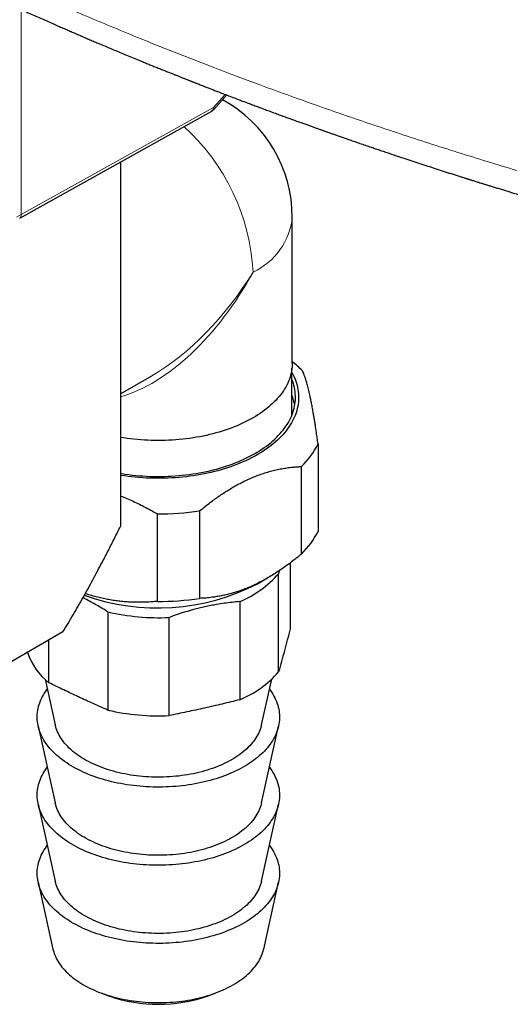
# Model space of a CAD drawing. Header units: millimetres. Extents: x 8 to 1110, y 12 to 672.
# Tile 39 of 58: x 952 to 991, y 170 to 247. Entities that reach past the tile are written whole.
import ezdxf

# ---------------------------------------------------------------- set-up
doc = ezdxf.new("R2010")
doc.units = ezdxf.units.MM

msp = doc.modelspace()

# ---------------------------------------------------------------- linework, layer by layer
at = {"color": 8, "linetype": 'Continuous', "lineweight": 0}
for p, q in [((952.376, 232.038), (952.376, 248.107)), ((968.357, 241.462), (967.436, 240.434)), ((952.376, 232.038), (967.436, 240.434))]:
    msp.add_line(p, q, dxfattribs=at)
at = {"color": 7, "linetype": 'Continuous', "lineweight": 30}
for p, q in [((967.466, 240.283), (968.48, 241.415)), ((952.252, 231.764), (967.311, 240.159)), ((960.155, 236.169), (960.155, 207.603)), ((973.623, 220.396), (973.623, 231.827)), ((973.6, 216.331), (973.6, 219.999)), ((960.155, 217.99), (962.622, 219.414)), ((975.645, 214.071), (975.645, 207.212)), ((974.342, 205.437), (974.342, 212.296)), ((963.045, 201.723), (963.045, 208.582)), ((966.359, 208.818), (966.359, 201.959)), ((973.458, 204.739), (973.458, 199.585)), ((972.605, 204.133), (972.552, 203.897)), ((972.552, 196.203), (972.552, 203.897)), ((970.902, 203.105), (971.692, 203.562)), ((969.504, 201.707), (969.504, 194.013)), ((959.168, 200.899), (959.168, 193.205)), ((963.978, 192.775), (963.978, 200.469)), ((955.637, 199.337), (942.89, 191.978)), ((954.548, 195.348), (954.548, 198.708)), ((954.237, 195.624), (955.041, 192.047)), ((971.205, 192.047), (972.009, 195.624)), ((953.7, 191.954), (955.039, 185.929)), ((971.207, 185.929), (972.546, 191.954)), ((953.7, 185.83), (955.039, 179.805)), ((971.207, 179.805), (972.546, 185.83)), ((953.7, 179.706), (954.863, 174.472)), ((971.382, 174.472), (972.546, 179.706)), ((958.678, 171.019), (959.306, 170.79)), ((966.939, 170.79), (967.568, 171.019))]:
    msp.add_line(p, q, dxfattribs=at)
at = {"color": 8, "linetype": 'Continuous', "lineweight": 0, "flags": 128}
msp.add_lwpolyline([(952.004, 231.836), (952.376, 232.038)], dxfattribs=at)
at = {"color": 7, "linetype": 'Continuous', "lineweight": 30, "flags": 128}
for points in [[(973.623, 220.396), (973.619, 220.237), (973.608, 220.079), (973.59, 219.92), (973.565, 219.762), (973.533, 219.605), (973.494, 219.448), (973.447, 219.291), (973.393, 219.135), (973.333, 218.981), (973.265, 218.827), (973.19, 218.674), (973.109, 218.523), (973.021, 218.372), (972.925, 218.223), (972.824, 218.076), (972.715, 217.93), (972.6, 217.786), (972.478, 217.644), (972.35, 217.503), (972.216, 217.365), (972.075, 217.229), (971.929, 217.094), (971.776, 216.962), (971.617, 216.833), (971.453, 216.706), (971.283, 216.581), (971.107, 216.459), (970.926, 216.34), (970.739, 216.223), (970.547, 216.11), (970.351, 215.999), (970.149, 215.891), (969.942, 215.787), (969.731, 215.685), (969.515, 215.587), (969.295, 215.492), (969.07, 215.4), (968.841, 215.312), (968.609, 215.227), (968.373, 215.146), (968.133, 215.069), (967.89, 214.995), (967.643, 214.925), (967.394, 214.858), (967.141, 214.796), (966.886, 214.737), (966.628, 214.682), (966.367, 214.631), (966.105, 214.584), (965.84, 214.541), (965.574, 214.502), (965.306, 214.467), (965.036, 214.436), (964.765, 214.409), (964.493, 214.386), (964.22, 214.367), (963.947, 214.353), (963.672, 214.343), (963.398, 214.336), (963.123, 214.334), (962.848, 214.336), (962.573, 214.343), (962.299, 214.353), (962.025, 214.367), (961.752, 214.386), (961.48, 214.409), (961.209, 214.436), (960.94, 214.467), (960.672, 214.502), (960.405, 214.541), (960.155, 214.581)], [(973.6, 219.654), (973.612, 219.633), (973.695, 219.474), (973.771, 219.314), (973.839, 219.152), (973.901, 218.99), (973.954, 218.827), (974.001, 218.663), (974.04, 218.498), (974.071, 218.333), (974.095, 218.167), (974.112, 218.001), (974.121, 217.835), (974.122, 217.669), (974.116, 217.502), (974.103, 217.336), (974.082, 217.171), (974.053, 217.005), (974.017, 216.84), (973.973, 216.676), (973.922, 216.512), (973.864, 216.349), (973.798, 216.188), (973.725, 216.027), (973.644, 215.867), (973.557, 215.709), (973.462, 215.552), (973.36, 215.396), (973.251, 215.242), (973.135, 215.09), (973.013, 214.94), (972.883, 214.791), (972.747, 214.645), (972.604, 214.5), (972.455, 214.358), (972.299, 214.218), (972.137, 214.081), (971.969, 213.946), (971.795, 213.814), (971.615, 213.684), (971.429, 213.557), (971.238, 213.433), (971.04, 213.312), (970.838, 213.194), (970.63, 213.078), (970.417, 212.967), (970.199, 212.858), (969.976, 212.753), (969.748, 212.651), (969.516, 212.553), (969.28, 212.458), (969.039, 212.366), (968.794, 212.279), (968.546, 212.195), (968.293, 212.115), (968.037, 212.039), (967.778, 211.966), (967.515, 211.898), (967.25, 211.834), (966.982, 211.773), (966.711, 211.717), (966.437, 211.665), (966.162, 211.617), (965.884, 211.573), (965.604, 211.533), (965.323, 211.498), (965.04, 211.467), (964.756, 211.44), (964.47, 211.418), (964.184, 211.399), (963.897, 211.386), (963.61, 211.376), (963.322, 211.371), (963.034, 211.37), (962.746, 211.373), (962.458, 211.381), (962.171, 211.394), (961.885, 211.41), (961.599, 211.431), (961.314, 211.456), (961.031, 211.486), (960.749, 211.519), (960.468, 211.557), (960.19, 211.6), (960.155, 211.605)], [(960.155, 211.755), (960.257, 211.739), (960.529, 211.697), (960.803, 211.66), (961.078, 211.627), (961.355, 211.599), (961.633, 211.574), (961.913, 211.554), (962.193, 211.537), (962.473, 211.525), (962.754, 211.518), (963.036, 211.514), (963.317, 211.515), (963.599, 211.52), (963.88, 211.529), (964.16, 211.543), (964.44, 211.561), (964.719, 211.583), (964.996, 211.609), (965.273, 211.639), (965.548, 211.674), (965.821, 211.713), (966.092, 211.756), (966.362, 211.803), (966.629, 211.853), (966.894, 211.908), (967.156, 211.967), (967.416, 212.03), (967.672, 212.097), (967.926, 212.168), (968.176, 212.242), (968.422, 212.321), (968.665, 212.403), (968.905, 212.488), (969.14, 212.577), (969.371, 212.67), (969.598, 212.766), (969.82, 212.866), (970.038, 212.969), (970.251, 213.075), (970.459, 213.184), (970.662, 213.296), (970.86, 213.412), (971.053, 213.53), (971.24, 213.652), (971.422, 213.776), (971.598, 213.902), (971.768, 214.032), (971.933, 214.164), (972.091, 214.298), (972.243, 214.435), (972.389, 214.574), (972.528, 214.715), (972.661, 214.858), (972.788, 215.003), (972.908, 215.15), (973.021, 215.299), (973.127, 215.449), (973.227, 215.601), (973.319, 215.755), (973.405, 215.909), (973.484, 216.065), (973.555, 216.222), (973.619, 216.381), (973.677, 216.54), (973.726, 216.7), (973.769, 216.86), (973.804, 217.021), (973.832, 217.183), (973.853, 217.345), (973.866, 217.507), (973.872, 217.67), (973.871, 217.832), (973.862, 217.995), (973.846, 218.157), (973.823, 218.319), (973.792, 218.48), (973.754, 218.641), (973.708, 218.801), (973.656, 218.961), (973.6, 219.108)], [(961.671, 187.232), (961.417, 187.257), (961.165, 187.286), (960.914, 187.318), (960.665, 187.355), (960.417, 187.395), (960.171, 187.439), (959.928, 187.487), (959.687, 187.539), (959.448, 187.595), (959.212, 187.654), (958.979, 187.717), (958.749, 187.784), (958.523, 187.854), (958.299, 187.927), (958.079, 188.005), (957.863, 188.085), (957.651, 188.169), (957.443, 188.256), (957.238, 188.347), (957.039, 188.44), (956.843, 188.537), (956.653, 188.636), (956.467, 188.739), (956.285, 188.845), (956.109, 188.953), (955.938, 189.064), (955.773, 189.178), (955.612, 189.294), (955.458, 189.412), (955.308, 189.533), (955.165, 189.657), (955.027, 189.782), (954.896, 189.91), (954.77, 190.039), (954.651, 190.171), (954.537, 190.304), (954.43, 190.439), (954.33, 190.576), (954.236, 190.714), (954.148, 190.854), (954.067, 190.995), (953.993, 191.137), (953.925, 191.28), (953.864, 191.425), (953.81, 191.57), (953.762, 191.716), (953.722, 191.862), (953.688, 192.01), (953.662, 192.157), (953.642, 192.305), (953.629, 192.454), (953.623, 192.602), (953.624, 192.751), (953.632, 192.899), (953.648, 193.048), (953.67, 193.196), (953.698, 193.343), (953.734, 193.49), (953.777, 193.637), (953.827, 193.782), (953.883, 193.927), (953.946, 194.071), (954.016, 194.214), (954.093, 194.356), (954.176, 194.496), (954.266, 194.636), (954.362, 194.773), (954.413, 194.841)], [(971.833, 194.841), (971.916, 194.728), (972.01, 194.59), (972.098, 194.45), (972.179, 194.309), (972.253, 194.167), (972.321, 194.024), (972.382, 193.88), (972.436, 193.734), (972.483, 193.588), (972.524, 193.442), (972.557, 193.295), (972.584, 193.147), (972.604, 192.999), (972.617, 192.85), (972.622, 192.702), (972.621, 192.553), (972.613, 192.405), (972.598, 192.257), (972.576, 192.109), (972.547, 191.961), (972.511, 191.814), (972.468, 191.668), (972.419, 191.522), (972.362, 191.377), (972.299, 191.233), (972.229, 191.09), (972.153, 190.948), (972.069, 190.808), (971.98, 190.669), (971.883, 190.531), (971.781, 190.395), (971.672, 190.26), (971.556, 190.127), (971.435, 189.996), (971.307, 189.868), (971.173, 189.741), (971.034, 189.616), (970.889, 189.493), (970.738, 189.373), (970.581, 189.255), (970.419, 189.14), (970.251, 189.027), (970.079, 188.917), (969.901, 188.81), (969.718, 188.705), (969.531, 188.603), (969.338, 188.505), (969.142, 188.409), (968.94, 188.316), (968.735, 188.227), (968.525, 188.141), (968.312, 188.058), (968.094, 187.979), (967.873, 187.903), (967.649, 187.83), (967.421, 187.761), (967.19, 187.696), (966.956, 187.634), (966.719, 187.576), (966.48, 187.522), (966.238, 187.471), (965.994, 187.424), (965.747, 187.381), (965.499, 187.342), (965.249, 187.307), (964.998, 187.276), (964.745, 187.248), (964.491, 187.225), (964.236, 187.206), (963.98, 187.19), (963.723, 187.179), (963.466, 187.171), (963.209, 187.168), (962.952, 187.169), (962.695, 187.173), (962.438, 187.182), (962.181, 187.195), (961.926, 187.212), (961.671, 187.232)], [(961.877, 188.002), (961.643, 188.025), (961.409, 188.052), (961.177, 188.083), (960.946, 188.118), (960.718, 188.157), (960.491, 188.199), (960.267, 188.245), (960.045, 188.296), (959.826, 188.349), (959.61, 188.407), (959.396, 188.468), (959.186, 188.532), (958.979, 188.601), (958.776, 188.672), (958.576, 188.747), (958.381, 188.826), (958.189, 188.907), (958.002, 188.992), (957.819, 189.08), (957.64, 189.171), (957.466, 189.265), (957.297, 189.362), (957.133, 189.462), (956.974, 189.564), (956.82, 189.669), (956.672, 189.777), (956.529, 189.887), (956.392, 189.999), (956.261, 190.114), (956.135, 190.23), (956.016, 190.349), (955.902, 190.47), (955.795, 190.593), (955.694, 190.717), (955.599, 190.844), (955.511, 190.971), (955.429, 191.1), (955.354, 191.231), (955.285, 191.363), (955.223, 191.495), (955.168, 191.629), (955.119, 191.764), (955.078, 191.899), (955.043, 192.035), (955.041, 192.047)], [(971.205, 192.047), (971.186, 191.967), (971.148, 191.831), (971.103, 191.696), (971.051, 191.562), (970.993, 191.429), (970.927, 191.297), (970.855, 191.166), (970.777, 191.036), (970.692, 190.907), (970.6, 190.78), (970.502, 190.655), (970.398, 190.532), (970.288, 190.41), (970.171, 190.29), (970.048, 190.172), (969.92, 190.056), (969.786, 189.943), (969.646, 189.831), (969.5, 189.723), (969.349, 189.616), (969.193, 189.513), (969.031, 189.411), (968.865, 189.313), (968.693, 189.218), (968.517, 189.125), (968.336, 189.036), (968.151, 188.949), (967.961, 188.866), (967.768, 188.786), (967.57, 188.709), (967.369, 188.636), (967.163, 188.566), (966.955, 188.5), (966.743, 188.437), (966.528, 188.378), (966.31, 188.322), (966.09, 188.27), (965.867, 188.222), (965.641, 188.178), (965.414, 188.137), (965.184, 188.1), (964.953, 188.067), (964.72, 188.038), (964.486, 188.014), (964.251, 187.992), (964.014, 187.975), (963.777, 187.962), (963.54, 187.953), (963.302, 187.948), (963.063, 187.947), (962.825, 187.95), (962.587, 187.957), (962.35, 187.968), (962.113, 187.983), (961.877, 188.002)], [(961.671, 181.108), (961.417, 181.133), (961.165, 181.162), (960.914, 181.194), (960.665, 181.231), (960.417, 181.271), (960.171, 181.315), (959.928, 181.363), (959.687, 181.415), (959.448, 181.471), (959.212, 181.53), (958.979, 181.593), (958.749, 181.66), (958.523, 181.73), (958.299, 181.803), (958.079, 181.881), (957.863, 181.961), (957.651, 182.045), (957.443, 182.132), (957.238, 182.223), (957.039, 182.316), (956.843, 182.413), (956.653, 182.512), (956.467, 182.615), (956.285, 182.721), (956.109, 182.829), (955.938, 182.94), (955.773, 183.053), (955.612, 183.17), (955.458, 183.288), (955.308, 183.409), (955.165, 183.533), (955.027, 183.658), (954.896, 183.786), (954.77, 183.915), (954.651, 184.047), (954.537, 184.18), (954.43, 184.315), (954.33, 184.452), (954.236, 184.59), (954.148, 184.73), (954.067, 184.871), (953.993, 185.013), (953.925, 185.156), (953.864, 185.301), (953.81, 185.446), (953.762, 185.592), (953.722, 185.738), (953.688, 185.886), (953.662, 186.033), (953.642, 186.181), (953.629, 186.33), (953.623, 186.478), (953.624, 186.627), (953.632, 186.775), (953.648, 186.923), (953.67, 187.071), (953.698, 187.219), (953.734, 187.366), (953.777, 187.513), (953.827, 187.658), (953.883, 187.803), (953.946, 187.947), (954.016, 188.09), (954.093, 188.232), (954.176, 188.372), (954.266, 188.512), (954.362, 188.649), (954.418, 188.724)], [(971.828, 188.724), (971.916, 188.604), (972.01, 188.466), (972.098, 188.326), (972.179, 188.185), (972.253, 188.043), (972.321, 187.9), (972.382, 187.756), (972.436, 187.61), (972.483, 187.464), (972.524, 187.318), (972.557, 187.171), (972.584, 187.023), (972.604, 186.875), (972.617, 186.726), (972.622, 186.578), (972.621, 186.429), (972.613, 186.281), (972.598, 186.133), (972.576, 185.985), (972.547, 185.837), (972.511, 185.69), (972.468, 185.544), (972.419, 185.398), (972.362, 185.253), (972.299, 185.109), (972.229, 184.966), (972.153, 184.824), (972.069, 184.684), (971.98, 184.545), (971.883, 184.407), (971.781, 184.271), (971.672, 184.136), (971.556, 184.003), (971.435, 183.872), (971.307, 183.743), (971.173, 183.617), (971.034, 183.492), (970.889, 183.369), (970.738, 183.249), (970.581, 183.131), (970.419, 183.016), (970.251, 182.903), (970.079, 182.793), (969.901, 182.686), (969.718, 182.581), (969.531, 182.479), (969.338, 182.381), (969.142, 182.285), (968.94, 182.192), (968.735, 182.103), (968.525, 182.017), (968.312, 181.934), (968.094, 181.855), (967.873, 181.779), (967.649, 181.706), (967.421, 181.637), (967.19, 181.572), (966.956, 181.51), (966.719, 181.452), (966.48, 181.398), (966.238, 181.347), (965.994, 181.3), (965.747, 181.257), (965.499, 181.218), (965.249, 181.183), (964.998, 181.152), (964.745, 181.124), (964.491, 181.101), (964.236, 181.082), (963.98, 181.066), (963.723, 181.055), (963.466, 181.047), (963.209, 181.044), (962.952, 181.045), (962.695, 181.049), (962.438, 181.058), (962.181, 181.071), (961.926, 181.088), (961.671, 181.108)], [(961.877, 181.878), (961.643, 181.901), (961.409, 181.928), (961.177, 181.959), (960.946, 181.994), (960.718, 182.033), (960.491, 182.075), (960.267, 182.121), (960.045, 182.171), (959.826, 182.225), (959.61, 182.283), (959.396, 182.344), (959.186, 182.408), (958.979, 182.477), (958.776, 182.548), (958.576, 182.623), (958.381, 182.702), (958.189, 182.783), (958.002, 182.868), (957.819, 182.956), (957.64, 183.047), (957.466, 183.141), (957.297, 183.238), (957.133, 183.337), (956.974, 183.44), (956.82, 183.545), (956.672, 183.652), (956.529, 183.763), (956.392, 183.875), (956.261, 183.99), (956.135, 184.106), (956.016, 184.225), (955.902, 184.346), (955.795, 184.469), (955.694, 184.593), (955.599, 184.72), (955.511, 184.847), (955.429, 184.976), (955.354, 185.107), (955.285, 185.238), (955.223, 185.371), (955.168, 185.505), (955.119, 185.64), (955.078, 185.775), (955.043, 185.911), (955.039, 185.929)], [(971.207, 185.929), (971.186, 185.843), (971.148, 185.707), (971.103, 185.572), (971.051, 185.438), (970.993, 185.305), (970.927, 185.173), (970.855, 185.042), (970.777, 184.912), (970.692, 184.783), (970.6, 184.656), (970.502, 184.531), (970.398, 184.407), (970.288, 184.286), (970.171, 184.166), (970.048, 184.048), (969.92, 183.932), (969.786, 183.819), (969.646, 183.707), (969.5, 183.599), (969.349, 183.492), (969.193, 183.388), (969.031, 183.287), (968.865, 183.189), (968.693, 183.094), (968.517, 183.001), (968.336, 182.912), (968.151, 182.825), (967.961, 182.742), (967.768, 182.662), (967.57, 182.585), (967.369, 182.512), (967.163, 182.442), (966.955, 182.376), (966.743, 182.313), (966.528, 182.254), (966.31, 182.198), (966.09, 182.146), (965.867, 182.098), (965.641, 182.053), (965.414, 182.013), (965.184, 181.976), (964.953, 181.943), (964.72, 181.914), (964.486, 181.889), (964.251, 181.868), (964.014, 181.851), (963.777, 181.838), (963.54, 181.829), (963.302, 181.824), (963.063, 181.823), (962.825, 181.826), (962.587, 181.833), (962.35, 181.844), (962.113, 181.859), (961.877, 181.878)], [(961.671, 174.984), (961.417, 175.009), (961.165, 175.038), (960.914, 175.07), (960.665, 175.107), (960.417, 175.147), (960.171, 175.191), (959.928, 175.239), (959.687, 175.291), (959.448, 175.347), (959.212, 175.406), (958.979, 175.469), (958.749, 175.535), (958.523, 175.606), (958.299, 175.679), (958.079, 175.756), (957.863, 175.837), (957.651, 175.921), (957.443, 176.008), (957.238, 176.098), (957.039, 176.192), (956.843, 176.289), (956.653, 176.388), (956.467, 176.491), (956.285, 176.596), (956.109, 176.705), (955.938, 176.816), (955.773, 176.929), (955.612, 177.046), (955.458, 177.164), (955.308, 177.285), (955.165, 177.409), (955.027, 177.534), (954.896, 177.662), (954.77, 177.791), (954.651, 177.923), (954.537, 178.056), (954.43, 178.191), (954.33, 178.328), (954.236, 178.466), (954.148, 178.606), (954.067, 178.747), (953.993, 178.889), (953.925, 179.032), (953.864, 179.176), (953.81, 179.322), (953.762, 179.468), (953.722, 179.614), (953.688, 179.762), (953.662, 179.909), (953.642, 180.057), (953.629, 180.206), (953.623, 180.354), (953.624, 180.503), (953.632, 180.651), (953.648, 180.799), (953.67, 180.947), (953.698, 181.095), (953.734, 181.242), (953.777, 181.389), (953.827, 181.534), (953.883, 181.679), (953.946, 181.823), (954.016, 181.966), (954.093, 182.108), (954.176, 182.248), (954.266, 182.388), (954.362, 182.525), (954.418, 182.6)], [(971.828, 182.6), (971.916, 182.48), (972.01, 182.342), (972.098, 182.202), (972.179, 182.061), (972.253, 181.919), (972.321, 181.776), (972.382, 181.632), (972.436, 181.486), (972.483, 181.34), (972.524, 181.194), (972.557, 181.046), (972.584, 180.899), (972.604, 180.751), (972.617, 180.602), (972.622, 180.454), (972.621, 180.305), (972.613, 180.157), (972.598, 180.009), (972.576, 179.861), (972.547, 179.713), (972.511, 179.566), (972.468, 179.419), (972.419, 179.274), (972.362, 179.129), (972.299, 178.985), (972.229, 178.842), (972.153, 178.7), (972.069, 178.56), (971.98, 178.42), (971.883, 178.283), (971.781, 178.147), (971.672, 178.012), (971.556, 177.879), (971.435, 177.748), (971.307, 177.619), (971.173, 177.492), (971.034, 177.368), (970.889, 177.245), (970.738, 177.125), (970.581, 177.007), (970.419, 176.892), (970.251, 176.779), (970.079, 176.669), (969.901, 176.561), (969.718, 176.457), (969.531, 176.355), (969.338, 176.257), (969.142, 176.161), (968.94, 176.068), (968.735, 175.979), (968.525, 175.893), (968.312, 175.81), (968.094, 175.731), (967.873, 175.655), (967.649, 175.582), (967.421, 175.513), (967.19, 175.448), (966.956, 175.386), (966.719, 175.328), (966.48, 175.274), (966.238, 175.223), (965.994, 175.176), (965.747, 175.133), (965.499, 175.094), (965.249, 175.059), (964.998, 175.028), (964.745, 175), (964.491, 174.977), (964.236, 174.958), (963.98, 174.942), (963.723, 174.931), (963.466, 174.923), (963.209, 174.92), (962.952, 174.921), (962.695, 174.925), (962.438, 174.934), (962.181, 174.947), (961.926, 174.963), (961.671, 174.984)], [(961.877, 175.754), (961.643, 175.777), (961.409, 175.804), (961.177, 175.835), (960.946, 175.87), (960.718, 175.909), (960.491, 175.951), (960.267, 175.997), (960.045, 176.047), (959.826, 176.101), (959.61, 176.159), (959.396, 176.22), (959.186, 176.284), (958.979, 176.353), (958.776, 176.424), (958.576, 176.499), (958.381, 176.578), (958.189, 176.659), (958.002, 176.744), (957.819, 176.832), (957.64, 176.923), (957.466, 177.017), (957.297, 177.114), (957.133, 177.213), (956.974, 177.316), (956.82, 177.421), (956.672, 177.528), (956.529, 177.638), (956.392, 177.751), (956.261, 177.866), (956.135, 177.982), (956.016, 178.101), (955.902, 178.222), (955.795, 178.345), (955.694, 178.469), (955.599, 178.596), (955.511, 178.723), (955.429, 178.852), (955.354, 178.983), (955.285, 179.114), (955.223, 179.247), (955.168, 179.381), (955.119, 179.516), (955.078, 179.651), (955.043, 179.787), (955.039, 179.805)], [(971.207, 179.805), (971.186, 179.719), (971.148, 179.583), (971.103, 179.448), (971.051, 179.314), (970.993, 179.181), (970.927, 179.049), (970.855, 178.918), (970.777, 178.788), (970.692, 178.659), (970.6, 178.532), (970.502, 178.407), (970.398, 178.283), (970.288, 178.162), (970.171, 178.042), (970.048, 177.924), (969.92, 177.808), (969.786, 177.695), (969.646, 177.583), (969.5, 177.474), (969.349, 177.368), (969.193, 177.264), (969.031, 177.163), (968.865, 177.065), (968.693, 176.97), (968.517, 176.877), (968.336, 176.788), (968.151, 176.701), (967.961, 176.618), (967.768, 176.538), (967.57, 176.461), (967.369, 176.388), (967.163, 176.318), (966.955, 176.252), (966.743, 176.189), (966.528, 176.13), (966.31, 176.074), (966.09, 176.022), (965.867, 175.974), (965.641, 175.929), (965.414, 175.889), (965.184, 175.852), (964.953, 175.819), (964.72, 175.79), (964.486, 175.765), (964.251, 175.744), (964.014, 175.727), (963.777, 175.714), (963.54, 175.705), (963.302, 175.7), (963.063, 175.699), (962.825, 175.702), (962.587, 175.709), (962.35, 175.72), (962.113, 175.735), (961.877, 175.754)], [(954.863, 174.472), (954.881, 174.397), (954.919, 174.259), (954.964, 174.122), (955.015, 173.987), (955.074, 173.851), (955.139, 173.717), (955.211, 173.585), (955.289, 173.453), (955.374, 173.323), (955.466, 173.194), (955.564, 173.067), (955.668, 172.941), (955.779, 172.818), (955.895, 172.696), (956.018, 172.576), (956.147, 172.458), (956.282, 172.343), (956.422, 172.23), (956.568, 172.119), (956.719, 172.011), (956.876, 171.905), (957.038, 171.802), (957.205, 171.702), (957.377, 171.604), (957.554, 171.509), (957.736, 171.418), (957.922, 171.329), (958.112, 171.244), (958.307, 171.162), (958.506, 171.083), (958.708, 171.008), (958.914, 170.935), (959.124, 170.867), (959.337, 170.802), (959.554, 170.74), (959.773, 170.683), (959.995, 170.628), (960.22, 170.578), (960.447, 170.531), (960.676, 170.489), (960.908, 170.45), (961.141, 170.415), (961.376, 170.383), (961.613, 170.356), (961.85, 170.333)], [(961.85, 170.333), (962.089, 170.314), (962.329, 170.298), (962.569, 170.287), (962.81, 170.28), (963.051, 170.277), (963.292, 170.277), (963.533, 170.282), (963.774, 170.291), (964.014, 170.304), (964.253, 170.321), (964.491, 170.342), (964.729, 170.367), (964.964, 170.395), (965.199, 170.428), (965.431, 170.465), (965.662, 170.505), (965.891, 170.55), (966.117, 170.598), (966.34, 170.65), (966.561, 170.705), (966.78, 170.765), (966.995, 170.828), (967.206, 170.894), (967.415, 170.964), (967.62, 171.038), (967.821, 171.114), (968.018, 171.195), (968.211, 171.278), (968.399, 171.365), (968.584, 171.454), (968.763, 171.547), (968.938, 171.643), (969.108, 171.742), (969.274, 171.843), (969.433, 171.947), (969.588, 172.054), (969.737, 172.163), (969.881, 172.275), (970.019, 172.389), (970.151, 172.506), (970.278, 172.624), (970.398, 172.745), (970.512, 172.867), (970.62, 172.992), (970.722, 173.118), (970.817, 173.246), (970.906, 173.375), (970.989, 173.506), (971.065, 173.638), (971.134, 173.771), (971.196, 173.906), (971.252, 174.041), (971.301, 174.178), (971.343, 174.315), (971.378, 174.452), (971.382, 174.472)]]:
    msp.add_lwpolyline(points, dxfattribs=at)
at = {"color": 7, "linetype": 'Continuous', "lineweight": 30}
for centre, radius, start, end in [((963.123, 231.827), 10.5, 0, 61.39799), ((968.254, 213.695), 8.677, 44.71826, 51.77762), ((970.008, 216.446), 3.87, 9.84728, 21.81228), ((969.817, 216.982), 6.514, 313.99126, 333.45271), ((963.134, 230.712), 22.129, 269.77, 278.38172), ((969.884, 210.074), 6.432, 313.86608, 333.57789), ((966.338, 209.332), 8.256, 292.54931, 318.82717), ((963.059, 218.437), 17.221, 250.53063, 297.09269), ((963.137, 223.81), 22.087, 269.76173, 278.38999), ((963.11, 217.9), 17.453, 256.94808, 272.85005), ((957.682, 199.376), 5.103, 198.82322, 232.11309), ((966.338, 201.638), 8.256, 292.54931, 318.82717), ((963.11, 210.206), 17.453, 256.94808, 272.85005), ((963.123, 181.78), 11.634, 250.849, 289.151)]:
    msp.add_arc(centre, radius, start, end, dxfattribs=at)
at = {"color": 8, "linetype": 'Continuous', "lineweight": 0}
for centre, radius, start, end in [((967.146, 240.4), 0.292, 304.52043, 6.70172), ((954.124, 226.704), 16.445, 2.91719, 48.05297), ((952.086, 232.004), 0.292, 304.46143, 6.70764), ((968.364, 232.354), 5.285, 294.40146, 354.2784)]:
    msp.add_arc(centre, radius, start, end, dxfattribs=at)
for major_axis, start_param, end_param in [((7.269, 13.762), 3.619737, 4.691687), ((8.284, 13.176), 3.947686, 4.733165)]:
    msp.add_ellipse((963.123, 231.827), major_axis=major_axis, ratio=0.550548, start_param=start_param, end_param=end_param, dxfattribs=at)
at = {"color": 7, "linetype": 'Continuous', "lineweight": 30}
for points, knots in [([(944.205, 251.942), (944.212, 251.938), (944.292, 251.899), (944.439, 251.828), (944.63, 251.735), (944.795, 251.654), (944.936, 251.586), (945.061, 251.525), (945.173, 251.471), (945.27, 251.424), (945.352, 251.384), (945.416, 251.353), (945.466, 251.329), (945.508, 251.309), (945.549, 251.289), (945.621, 251.254), (945.731, 251.201), (945.876, 251.132), (946.03, 251.057), (946.193, 250.979), (946.368, 250.896), (946.57, 250.799), (946.799, 250.69), (947.058, 250.567), (947.336, 250.435), (947.631, 250.295), (947.939, 250.15), (948.433, 249.917), (949.114, 249.599), (949.984, 249.196), (950.867, 248.79), (951.631, 248.443), (952.272, 248.153), (952.78, 247.925), (953.279, 247.702), (953.771, 247.483), (954.251, 247.27), (954.72, 247.063), (955.154, 246.873), (955.554, 246.698), (955.922, 246.538), (956.274, 246.386), (956.61, 246.24), (956.93, 246.102), (957.251, 245.965), (957.583, 245.822), (957.94, 245.67), (958.317, 245.51), (958.714, 245.342), (959.13, 245.167), (959.567, 244.983), (960.028, 244.791), (960.514, 244.589), (961.026, 244.377), (961.482, 244.189), (961.878, 244.027), (962.207, 243.893), (962.534, 243.759), (962.866, 243.625), (963.196, 243.492), (963.523, 243.36), (963.832, 243.236), (964.123, 243.119), (964.396, 243.01), (964.651, 242.908), (964.889, 242.814), (965.081, 242.738), (965.232, 242.678), (965.345, 242.633), (965.449, 242.592), (965.541, 242.556), (965.618, 242.526), (965.678, 242.502), (965.729, 242.482), (965.78, 242.462), (965.84, 242.439), (965.913, 242.41), (966.005, 242.374), (966.116, 242.33), (966.247, 242.279), (966.395, 242.221), (966.554, 242.159), (966.72, 242.094), (966.926, 242.014), (967.172, 241.919), (967.462, 241.806), (967.8, 241.676), (968.188, 241.527), (968.631, 241.357), (969.094, 241.181), (969.521, 241.019), (969.908, 240.873), (970.251, 240.743), (970.604, 240.611), (970.966, 240.476), (971.331, 240.34), (971.713, 240.198), (972.106, 240.053), (972.505, 239.907), (972.888, 239.766), (973.259, 239.631), (973.616, 239.501), (973.96, 239.376), (974.287, 239.258), (974.599, 239.146), (974.893, 239.04), (975.17, 238.941), (975.429, 238.849), (975.673, 238.762), (975.904, 238.68), (976.132, 238.599), (976.367, 238.516), (976.615, 238.428), (976.879, 238.336), (977.158, 238.238), (977.452, 238.135), (977.777, 238.022), (978.133, 237.898), (978.522, 237.764), (978.931, 237.623), (979.359, 237.476), (979.774, 237.334), (980.172, 237.199), (980.549, 237.071), (980.933, 236.941), (981.318, 236.812), (981.793, 236.653), (982.354, 236.466), (982.998, 236.253), (983.623, 236.048), (984.228, 235.85), (984.734, 235.686), (985.144, 235.553), (985.463, 235.451), (985.776, 235.35), (986.082, 235.253), (986.341, 235.17), (986.551, 235.103), (986.708, 235.053), (986.85, 235.008), (986.976, 234.968), (987.086, 234.933), (987.181, 234.903), (987.26, 234.878), (987.319, 234.86), (987.361, 234.847), (987.395, 234.836), (987.435, 234.823), (987.486, 234.807), (987.549, 234.787), (987.624, 234.764), (987.714, 234.735), (987.821, 234.702), (987.946, 234.663), (988.089, 234.618), (988.25, 234.568), (988.437, 234.509), (988.652, 234.442), (988.897, 234.366), (989.164, 234.284), (989.454, 234.194), (989.767, 234.098), (990.096, 233.997), (990.439, 233.892), (990.797, 233.783), (991.175, 233.668), (991.574, 233.547), (991.847, 233.465), (991.986, 233.423)], [0, 0, 0, 0, 0.000483, 0.005343, 0.009747, 0.013227, 0.016357, 0.019137, 0.021569, 0.023794, 0.025615, 0.027032, 0.028047, 0.028899, 0.029808, 0.030773, 0.033722, 0.037088, 0.0404, 0.043994, 0.04787, 0.052028, 0.057347, 0.063066, 0.069185, 0.075704, 0.082577, 0.08953, 0.108329, 0.127385, 0.146695, 0.166262, 0.177331, 0.188471, 0.199363, 0.209855, 0.220417, 0.230539, 0.240221, 0.248494, 0.256418, 0.263991, 0.271214, 0.278086, 0.284614, 0.291841, 0.299485, 0.307547, 0.316027, 0.324924, 0.334239, 0.343972, 0.354399, 0.365265, 0.376572, 0.383441, 0.390463, 0.397481, 0.404209, 0.411495, 0.418397, 0.424917, 0.431055, 0.436809, 0.44218, 0.447169, 0.451776, 0.4543, 0.456692, 0.458931, 0.460869, 0.462478, 0.46376, 0.464677, 0.465674, 0.466941, 0.468478, 0.470286, 0.472692, 0.475454, 0.478571, 0.481961, 0.485451, 0.489036, 0.494862, 0.500924, 0.507222, 0.516024, 0.525248, 0.534895, 0.544964, 0.551911, 0.559046, 0.566368, 0.573878, 0.581548, 0.589069, 0.597636, 0.605881, 0.613806, 0.621409, 0.628821, 0.635899, 0.642644, 0.649056, 0.655136, 0.660782, 0.666107, 0.67111, 0.675792, 0.680334, 0.685118, 0.690209, 0.695607, 0.701313, 0.707327, 0.713648, 0.721188, 0.729123, 0.737454, 0.746181, 0.755304, 0.762749, 0.770439, 0.778325, 0.786129, 0.793808, 0.807212, 0.820217, 0.832824, 0.845034, 0.856846, 0.86338, 0.869785, 0.876062, 0.882211, 0.888212, 0.89168, 0.894834, 0.897673, 0.900199, 0.90241, 0.904307, 0.905889, 0.907158, 0.907829, 0.908422, 0.909214, 0.910238, 0.911493, 0.912979, 0.914759, 0.916898, 0.919396, 0.922253, 0.92547, 0.929046, 0.933478, 0.93836, 0.943694, 0.949478, 0.955713, 0.962399, 0.969117, 0.976236, 0.983756, 0.991677, 1, 1, 1, 1]), ([(967.311, 240.16), (967.319, 240.164), (967.345, 240.178), (967.383, 240.205), (967.425, 240.241), (967.453, 240.267), (967.465, 240.281), (967.466, 240.283)], [0, 0, 0, 0, 0.1468689, 0.4329017, 0.7128698, 0.9743674, 1, 1, 1, 1]), ([(975.645, 214.071), (975.624, 214.22), (975.583, 214.517), (975.52, 214.951), (975.461, 215.341), (975.407, 215.686), (975.359, 215.989), (975.31, 216.283), (975.254, 216.605), (975.192, 216.953), (975.122, 217.317), (975.058, 217.633), (975, 217.905), (974.947, 218.137), (974.894, 218.357), (974.842, 218.564), (974.789, 218.759), (974.737, 218.94), (974.686, 219.107), (974.627, 219.284), (974.562, 219.465), (974.491, 219.646), (974.443, 219.749), (974.42, 219.8)], [0, 0, 0, 0, 0.052869, 0.105749, 0.158613, 0.198526, 0.238437, 0.27789, 0.317343, 0.372926, 0.428538, 0.484118, 0.526078, 0.568065, 0.610053, 0.652015, 0.694506, 0.736998, 0.778409, 0.819819, 0.879869, 0.939943, 1, 1, 1, 1]), ([(966.359, 208.818), (966.522, 208.951), (966.848, 209.217), (967.296, 209.559), (967.699, 209.852), (968.057, 210.099), (968.417, 210.336), (968.782, 210.562), (969.152, 210.777), (969.526, 210.98), (969.901, 211.169), (970.298, 211.353), (970.715, 211.528), (971.152, 211.691), (971.587, 211.834), (972.025, 211.958), (972.463, 212.061), (972.902, 212.146), (973.336, 212.212), (973.72, 212.255), (974.055, 212.281), (974.246, 212.291), (974.342, 212.296)], [0, 0, 0, 0, 0.0636122, 0.1273143, 0.1723204, 0.2173497, 0.2623748, 0.3073752, 0.3532655, 0.3991888, 0.4451098, 0.4909969, 0.5444375, 0.5979317, 0.6514302, 0.7048767, 0.7599071, 0.8149801, 0.8700626, 0.9251058, 0.962544, 1, 1, 1, 1]), ([(960.155, 209.988), (960.16, 209.986), (960.329, 209.925), (960.663, 209.787), (961.157, 209.572), (961.653, 209.336), (962.15, 209.083), (962.616, 208.83), (962.912, 208.659), (963.045, 208.582)], [0, 0, 0, 0, 0.00487, 0.17059, 0.339868, 0.509152, 0.683561, 0.857975, 1, 1, 1, 1]), ([(955.637, 199.337), (955.774, 199.559), (956.048, 200.003), (956.448, 200.675), (956.841, 201.352), (957.228, 202.033), (957.609, 202.718), (957.984, 203.405), (958.353, 204.092), (958.76, 204.863), (959.204, 205.718), (959.683, 206.659), (959.998, 207.288), (960.155, 207.603)], [0, 0, 0, 0, 0.082926, 0.165869, 0.248818, 0.331752, 0.414948, 0.498143, 0.580725, 0.663306, 0.775535, 0.887769, 1, 1, 1, 1]), ([(974.342, 205.437), (974.246, 205.358), (974.055, 205.201), (973.724, 204.939), (973.348, 204.653), (972.926, 204.348), (972.499, 204.058), (972.066, 203.781), (971.624, 203.519), (971.177, 203.274), (970.727, 203.05), (970.304, 202.858), (969.909, 202.697), (969.541, 202.562), (969.175, 202.441), (968.807, 202.333), (968.44, 202.24), (968.072, 202.16), (967.707, 202.094), (967.298, 202.035), (966.848, 201.986), (966.522, 201.968), (966.359, 201.959)], [0, 0, 0, 0, 0.037439, 0.074894, 0.12842, 0.181983, 0.235536, 0.289051, 0.344014, 0.399033, 0.454047, 0.509003, 0.553968, 0.598965, 0.643964, 0.688932, 0.734854, 0.780803, 0.826757, 0.872686, 0.936295, 1, 1, 1, 1]), ([(963.045, 201.723), (962.899, 201.71), (962.607, 201.685), (962.162, 201.661), (961.711, 201.651), (961.254, 201.655), (960.793, 201.674), (960.341, 201.709), (959.897, 201.759), (959.463, 201.822), (959.027, 201.901), (958.582, 201.996), (958.128, 202.111), (957.729, 202.224), (957.485, 202.305), (957.395, 202.335)], [0, 0, 0, 0, 0.0810753, 0.162149, 0.2440254, 0.3259519, 0.4078679, 0.48973, 0.5653672, 0.6410591, 0.7167468, 0.7923781, 0.8725448, 0.952747, 1, 1, 1, 1]), ([(959.168, 200.899), (959.022, 200.99), (958.729, 201.174), (958.288, 201.433), (957.835, 201.685), (957.475, 201.876), (957.263, 201.978), (957.21, 202.003)], [0, 0, 0, 0, 0.225563, 0.451171, 0.676724, 0.918927, 1, 1, 1, 1]), ([(969.504, 201.707), (969.304, 201.69), (968.904, 201.654), (968.301, 201.578), (967.745, 201.491), (967.237, 201.397), (966.781, 201.302), (966.326, 201.195), (965.813, 201.063), (965.239, 200.897), (964.607, 200.695), (964.187, 200.545), (963.978, 200.469)], [0, 0, 0, 0, 0.109323, 0.218675, 0.327991, 0.410577, 0.493163, 0.574634, 0.656105, 0.77072, 0.885377, 1, 1, 1, 1]), ([(973.458, 199.585), (973.383, 199.295), (973.232, 198.714), (973.005, 197.861), (972.779, 197.023), (972.628, 196.476), (972.552, 196.203)], [0, 0, 0, 0, 0.249902, 0.499842, 0.749901, 1, 1, 1, 1]), ([(959.168, 193.205), (958.976, 193.289), (958.399, 193.543), (957.436, 193.977), (956.281, 194.513), (955.318, 194.972), (954.74, 195.254), (954.548, 195.348)], [0, 0, 0, 0, 0.124949, 0.37487, 0.624869, 0.874948, 1, 1, 1, 1]), ([(969.504, 194.013), (969.044, 193.902), (968.123, 193.678), (966.741, 193.361), (965.359, 193.059), (964.438, 192.87), (963.978, 192.775)], [0, 0, 0, 0, 0.249902, 0.499842, 0.749901, 1, 1, 1, 1])]:
    msp.add_open_spline(points, degree=3, knots=knots, dxfattribs=at)
at = {"color": 8, "linetype": 'Continuous', "lineweight": 0}
for points, knots in [([(951.715, 250.112), (952.406, 249.803), (953.792, 249.184), (955.891, 248.271), (958.01, 247.367), (960.151, 246.474), (962.12, 245.67), (963.912, 244.953), (965.524, 244.318), (967.321, 243.622), (968.679, 243.106), (969.592, 242.763), (969.876, 242.657), (970.162, 242.55), (970.447, 242.444), (970.733, 242.338), (971.644, 242.001), (973.188, 241.438), (975.377, 240.656), (977.591, 239.883), (979.83, 239.12), (982.08, 238.37), (984.341, 237.633), (986.614, 236.911), (988.91, 236.197), (990.455, 235.731), (991.229, 235.497)], [0, 0, 0, 0, 0.0550111, 0.1102636, 0.1657608, 0.2215064, 0.2775039, 0.3187309, 0.3600967, 0.4016029, 0.4566082, 0.4638297, 0.4710556, 0.4782858, 0.4855203, 0.4927591, 0.5000022, 0.5546193, 0.6095769, 0.6648786, 0.7205279, 0.7765282, 0.831874, 0.8875654, 0.9436062, 1, 1, 1, 1]), ([(967.436, 240.434), (967.437, 240.433), (967.44, 240.429), (967.442, 240.423), (967.445, 240.418), (967.448, 240.412), (967.45, 240.407), (967.453, 240.402), (967.457, 240.394), (967.462, 240.383), (967.468, 240.366), (967.474, 240.346), (967.477, 240.329), (967.478, 240.316), (967.477, 240.308), (967.475, 240.299), (967.472, 240.291), (967.469, 240.285), (967.466, 240.283), (967.466, 240.283)], [0, 0, 0, 0, 0.022283, 0.050852, 0.079347, 0.09855, 0.127784, 0.156498, 0.177821, 0.252446, 0.326247, 0.446202, 0.607, 0.668423, 0.738272, 0.816549, 0.903252, 0.998381, 1, 1, 1, 1])]:
    msp.add_open_spline(points, degree=3, knots=knots, dxfattribs=at)

doc.saveas('drawing.dxf')
